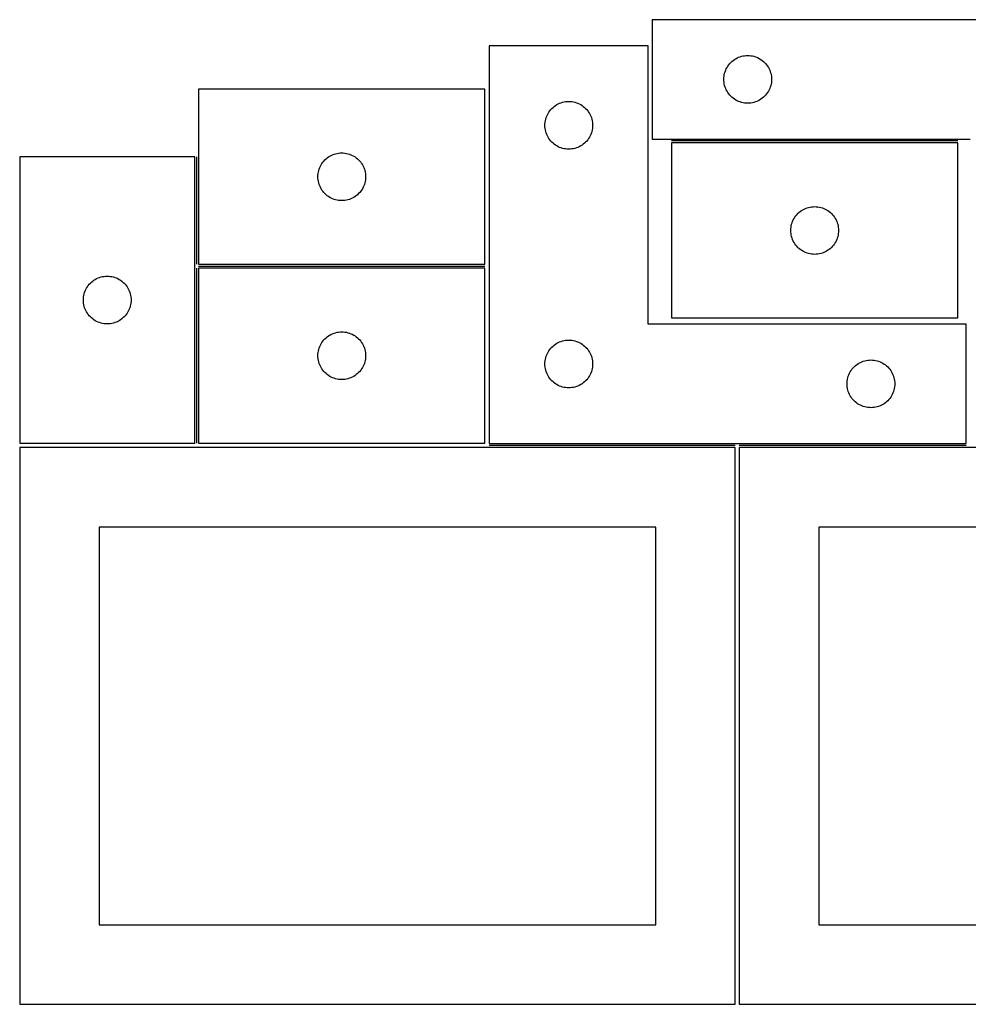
# Model space of a CAD drawing. Header units: millimetres. Extents: x 7 to 1243, y 7 to 2493.
# Tile 9 of 18: x 7 to 364, y 2122 to 2493. Entities that reach past the tile are written whole.
import ezdxf

# ---------------------------------------------------------------- set-up
doc = ezdxf.new("R2010")
doc.units = ezdxf.units.MM
doc.layers.add('COMMON', color=5, linetype='CONTINUOUS', true_color=0x0000ff)
doc.layers.add('CUT', color=7, linetype='CONTINUOUS', true_color=0x000000)

msp = doc.modelspace()

# ---------------------------------------------------------------- linework, layer by layer
at = {"layer": 'COMMON'}
for p, q in [((360.483977, 2447.318883), (252.483977, 2447.318883)), ((73.297697, 2441.338899), (73.297697, 2400.8389)), ((73.297697, 2399.338899), (73.297697, 2333.338899)), ((74.047698, 2400.088899), (182.047698, 2400.088899)), ((276.520965, 2332.4805), (183.699309, 2332.4805)), ((363.699309, 2332.4805), (278.0419, 2332.4805))]:
    msp.add_line(p, q, dxfattribs=at)
at = {"layer": 'CUT'}
for p, q in [((425.216823, 2493.068883), (245.216823, 2493.068883)), ((245.216823, 2493.068883), (245.216823, 2448.068883)), ((243.699309, 2483.2305), (183.699309, 2483.2305)), ((183.699309, 2483.2305), (183.699309, 2333.2305)), ((243.699309, 2378.2305), (243.699309, 2483.2305)), ((274.450265, 2476.502995), (274.852862, 2476.932844)), ((274.852862, 2476.932844), (275.282711, 2477.335441)), ((275.282711, 2477.335441), (275.737971, 2477.709063)), ((275.737971, 2477.709063), (276.216691, 2478.052109)), ((276.216691, 2478.052109), (276.716823, 2478.363111)), ((276.716823, 2478.363111), (277.236225, 2478.640737)), ((277.236225, 2478.640737), (277.772672, 2478.883798)), ((277.772672, 2478.883798), (278.323868, 2479.091254)), ((278.323868, 2479.091254), (278.887452, 2479.262215)), ((278.887452, 2479.262215), (279.46101, 2479.39595)), ((279.46101, 2479.39595), (280.042088, 2479.491886)), ((280.042088, 2479.491886), (280.628195, 2479.549613)), ((280.628195, 2479.549613), (281.216823, 2479.568883)), ((281.216823, 2479.568883), (281.805452, 2479.549613)), ((281.805452, 2479.549613), (282.391559, 2479.491886)), ((282.391559, 2479.491886), (282.972636, 2479.39595)), ((282.972636, 2479.39595), (283.546195, 2479.262215)), ((283.546195, 2479.262215), (284.109779, 2479.091254)), ((284.109779, 2479.091254), (284.660974, 2478.883798)), ((284.660974, 2478.883798), (285.197422, 2478.640737)), ((285.197422, 2478.640737), (285.716823, 2478.363111)), ((285.716823, 2478.363111), (286.216955, 2478.052109)), ((286.216955, 2478.052109), (286.695676, 2477.709063)), ((286.695676, 2477.709063), (287.150936, 2477.335441)), ((287.150936, 2477.335441), (287.580784, 2476.932844)), ((287.580784, 2476.932844), (287.983382, 2476.502995)), ((272.523491, 2472.898254), (272.694452, 2473.461838)), ((272.694452, 2473.461838), (272.901908, 2474.013033)), ((272.901908, 2474.013033), (273.144969, 2474.549481)), ((273.144969, 2474.549481), (273.422595, 2475.068883)), ((273.422595, 2475.068883), (273.733597, 2475.569015)), ((273.733597, 2475.569015), (274.076643, 2476.047735)), ((274.076643, 2476.047735), (274.450265, 2476.502995)), ((287.983382, 2476.502995), (288.357003, 2476.047735)), ((288.357003, 2476.047735), (288.70005, 2475.569015)), ((288.70005, 2475.569015), (289.011052, 2475.068883)), ((289.011052, 2475.068883), (289.288678, 2474.549481)), ((289.288678, 2474.549481), (289.531739, 2474.013033)), ((289.531739, 2474.013033), (289.739195, 2473.461838)), ((289.739195, 2473.461838), (289.910156, 2472.898254)), ((272.216823, 2470.568883), (272.236093, 2471.157511)), ((272.236093, 2469.980254), (272.216823, 2470.568883)), ((272.236093, 2471.157511), (272.29382, 2471.743618)), ((272.29382, 2469.394147), (272.236093, 2469.980254)), ((272.29382, 2471.743618), (272.389756, 2472.324695)), ((272.389756, 2472.324695), (272.523491, 2472.898254)), ((289.910156, 2472.898254), (290.043891, 2472.324695)), ((290.043891, 2472.324695), (290.139827, 2471.743618)), ((290.139827, 2471.743618), (290.197554, 2471.157511)), ((290.197554, 2469.980254), (290.139827, 2469.394147)), ((290.197554, 2471.157511), (290.216823, 2470.568883)), ((290.216823, 2470.568883), (290.197554, 2469.980254)), ((182.047698, 2466.8389), (74.047698, 2466.8389)), ((74.047698, 2466.8389), (74.047698, 2400.8389)), ((182.047698, 2400.8389), (182.047698, 2466.8389)), ((272.389756, 2468.81307), (272.29382, 2469.394147)), ((272.523491, 2468.239511), (272.389756, 2468.81307)), ((272.694452, 2467.675927), (272.523491, 2468.239511)), ((272.901908, 2467.124732), (272.694452, 2467.675927)), ((273.144969, 2466.588284), (272.901908, 2467.124732)), ((273.422595, 2466.068883), (273.144969, 2466.588284)), ((273.733597, 2465.56875), (273.422595, 2466.068883)), ((289.011052, 2466.068883), (288.70005, 2465.56875)), ((289.288678, 2466.588284), (289.011052, 2466.068883)), ((289.531739, 2467.124732), (289.288678, 2466.588284)), ((289.739195, 2467.675927), (289.531739, 2467.124732)), ((289.910156, 2468.239511), (289.739195, 2467.675927)), ((290.043891, 2468.81307), (289.910156, 2468.239511)), ((290.139827, 2469.394147), (290.043891, 2468.81307)), ((211.369938, 2461.923833), (211.943496, 2462.057568)), ((211.943496, 2462.057568), (212.524574, 2462.153504)), ((212.524574, 2462.153504), (213.110681, 2462.211231)), ((213.110681, 2462.211231), (213.699309, 2462.2305)), ((213.699309, 2462.2305), (214.287938, 2462.211231)), ((214.287938, 2462.211231), (214.874045, 2462.153504)), ((214.874045, 2462.153504), (215.455122, 2462.057568)), ((215.455122, 2462.057568), (216.028681, 2461.923833)), ((274.076643, 2465.09003), (273.733597, 2465.56875)), ((274.450265, 2464.63477), (274.076643, 2465.09003)), ((274.852862, 2464.204922), (274.450265, 2464.63477)), ((275.282711, 2463.802324), (274.852862, 2464.204922)), ((275.737971, 2463.428702), (275.282711, 2463.802324)), ((276.216691, 2463.085656), (275.737971, 2463.428702)), ((276.716823, 2462.774654), (276.216691, 2463.085656)), ((277.236225, 2462.497028), (276.716823, 2462.774654)), ((277.772672, 2462.253967), (277.236225, 2462.497028)), ((278.323868, 2462.046511), (277.772672, 2462.253967)), ((278.887452, 2461.87555), (278.323868, 2462.046511)), ((284.109779, 2462.046511), (283.546195, 2461.87555)), ((284.660974, 2462.253967), (284.109779, 2462.046511)), ((285.197422, 2462.497028), (284.660974, 2462.253967)), ((285.716823, 2462.774654), (285.197422, 2462.497028)), ((286.216955, 2463.085656), (285.716823, 2462.774654)), ((286.695676, 2463.428702), (286.216955, 2463.085656)), ((287.150936, 2463.802324), (286.695676, 2463.428702)), ((287.580784, 2464.204922), (287.150936, 2463.802324)), ((287.983382, 2464.63477), (287.580784, 2464.204922)), ((288.357003, 2465.09003), (287.983382, 2464.63477)), ((288.70005, 2465.56875), (288.357003, 2465.09003)), ((206.216083, 2458.230632), (206.559129, 2458.709353)), ((206.559129, 2458.709353), (206.932751, 2459.164613)), ((206.932751, 2459.164613), (207.335348, 2459.594461)), ((207.335348, 2459.594461), (207.765197, 2459.997059)), ((207.765197, 2459.997059), (208.220457, 2460.37068)), ((208.220457, 2460.37068), (208.699177, 2460.713727)), ((208.699177, 2460.713727), (209.199309, 2461.024729)), ((209.199309, 2461.024729), (209.718711, 2461.302355)), ((209.718711, 2461.302355), (210.255158, 2461.545416)), ((210.255158, 2461.545416), (210.806354, 2461.752871)), ((210.806354, 2461.752871), (211.369938, 2461.923833)), ((216.028681, 2461.923833), (216.592265, 2461.752871)), ((216.592265, 2461.752871), (217.14346, 2461.545416)), ((217.14346, 2461.545416), (217.679908, 2461.302355)), ((217.679908, 2461.302355), (218.199309, 2461.024729)), ((218.199309, 2461.024729), (218.699441, 2460.713727)), ((218.699441, 2460.713727), (219.178162, 2460.37068)), ((219.178162, 2460.37068), (219.633422, 2459.997059)), ((219.633422, 2459.997059), (220.06327, 2459.594461)), ((220.06327, 2459.594461), (220.465868, 2459.164613)), ((220.465868, 2459.164613), (220.839489, 2458.709353)), ((220.839489, 2458.709353), (221.182536, 2458.230632)), ((279.46101, 2461.741815), (278.887452, 2461.87555)), ((280.042088, 2461.645879), (279.46101, 2461.741815)), ((280.628195, 2461.588152), (280.042088, 2461.645879)), ((281.216823, 2461.568883), (280.628195, 2461.588152)), ((281.805452, 2461.588152), (281.216823, 2461.568883)), ((282.391559, 2461.645879), (281.805452, 2461.588152)), ((282.972636, 2461.741815), (282.391559, 2461.645879)), ((283.546195, 2461.87555), (282.972636, 2461.741815)), ((204.776306, 2454.405236), (204.872242, 2454.986313)), ((204.872242, 2454.986313), (205.005977, 2455.559872)), ((205.005977, 2455.559872), (205.176938, 2456.123455)), ((205.176938, 2456.123455), (205.384394, 2456.674651)), ((205.384394, 2456.674651), (205.627455, 2457.211098)), ((205.627455, 2457.211098), (205.905081, 2457.7305)), ((205.905081, 2457.7305), (206.216083, 2458.230632)), ((221.182536, 2458.230632), (221.493538, 2457.7305)), ((221.493538, 2457.7305), (221.771164, 2457.211098)), ((221.771164, 2457.211098), (222.014225, 2456.674651)), ((222.014225, 2456.674651), (222.221681, 2456.123455)), ((222.221681, 2456.123455), (222.392642, 2455.559872)), ((222.392642, 2455.559872), (222.526377, 2454.986313)), ((222.526377, 2454.986313), (222.622313, 2454.405236)), ((204.699309, 2453.2305), (204.718579, 2453.819128)), ((204.718579, 2452.641872), (204.699309, 2453.2305)), ((204.718579, 2453.819128), (204.776306, 2454.405236)), ((204.776306, 2452.055765), (204.718579, 2452.641872)), ((204.872242, 2451.474687), (204.776306, 2452.055765)), ((205.005977, 2450.901129), (204.872242, 2451.474687)), ((205.176938, 2450.337545), (205.005977, 2450.901129)), ((222.392642, 2450.901129), (222.221681, 2450.337545)), ((222.526377, 2451.474687), (222.392642, 2450.901129)), ((222.622313, 2452.055765), (222.526377, 2451.474687)), ((222.622313, 2454.405236), (222.68004, 2453.819128)), ((222.68004, 2452.641872), (222.622313, 2452.055765)), ((222.68004, 2453.819128), (222.699309, 2453.2305)), ((222.699309, 2453.2305), (222.68004, 2452.641872)), ((205.384394, 2449.786349), (205.176938, 2450.337545)), ((205.627455, 2449.249902), (205.384394, 2449.786349)), ((205.905081, 2448.7305), (205.627455, 2449.249902)), ((206.216083, 2448.230368), (205.905081, 2448.7305)), ((206.559129, 2447.751647), (206.216083, 2448.230368)), ((206.932751, 2447.296388), (206.559129, 2447.751647)), ((207.335348, 2446.866539), (206.932751, 2447.296388)), ((220.465868, 2447.296388), (220.06327, 2446.866539)), ((220.839489, 2447.751647), (220.465868, 2447.296388)), ((221.182536, 2448.230368), (220.839489, 2447.751647)), ((221.493538, 2448.7305), (221.182536, 2448.230368)), ((221.771164, 2449.249902), (221.493538, 2448.7305)), ((222.014225, 2449.786349), (221.771164, 2449.249902)), ((222.221681, 2450.337545), (222.014225, 2449.786349)), ((245.216823, 2448.068883), (365.216823, 2448.068883)), ((207.765197, 2446.463942), (207.335348, 2446.866539)), ((208.220457, 2446.09032), (207.765197, 2446.463942)), ((208.699177, 2445.747274), (208.220457, 2446.09032)), ((209.199309, 2445.436272), (208.699177, 2445.747274)), ((209.718711, 2445.158646), (209.199309, 2445.436272)), ((210.255158, 2444.915584), (209.718711, 2445.158646)), ((210.806354, 2444.708129), (210.255158, 2444.915584)), ((211.369938, 2444.537168), (210.806354, 2444.708129)), ((211.943496, 2444.403433), (211.369938, 2444.537168)), ((212.524574, 2444.307497), (211.943496, 2444.403433)), ((213.110681, 2444.24977), (212.524574, 2444.307497)), ((213.699309, 2444.2305), (213.110681, 2444.24977)), ((214.287938, 2444.24977), (213.699309, 2444.2305)), ((214.874045, 2444.307497), (214.287938, 2444.24977)), ((215.455122, 2444.403433), (214.874045, 2444.307497)), ((216.028681, 2444.537168), (215.455122, 2444.403433)), ((216.592265, 2444.708129), (216.028681, 2444.537168)), ((217.14346, 2444.915584), (216.592265, 2444.708129)), ((217.679908, 2445.158646), (217.14346, 2444.915584)), ((218.199309, 2445.436272), (217.679908, 2445.158646)), ((218.699441, 2445.747274), (218.199309, 2445.436272)), ((219.178162, 2446.09032), (218.699441, 2445.747274)), ((219.633422, 2446.463942), (219.178162, 2446.09032)), ((220.06327, 2446.866539), (219.633422, 2446.463942)), ((360.483977, 2446.568882), (252.483977, 2446.568882)), ((252.483977, 2446.568882), (252.483977, 2380.568882)), ((360.483977, 2380.568882), (360.483977, 2446.568882)), ((6.547697, 2441.338899), (6.547697, 2333.338899)), ((72.547697, 2441.338899), (6.547697, 2441.338899)), ((72.547697, 2333.338899), (72.547697, 2441.338899)), ((120.907518, 2439.317753), (121.28114, 2439.773012)), ((121.28114, 2439.773012), (121.683737, 2440.202861)), ((121.683737, 2440.202861), (122.113585, 2440.605458)), ((122.113585, 2440.605458), (122.568845, 2440.97908)), ((122.568845, 2440.97908), (123.047566, 2441.322126)), ((123.047566, 2441.322126), (123.547698, 2441.633128)), ((123.547698, 2441.633128), (124.0671, 2441.910754)), ((124.0671, 2441.910754), (124.603547, 2442.153815)), ((124.603547, 2442.153815), (125.154743, 2442.361271)), ((125.154743, 2442.361271), (125.718326, 2442.532232)), ((125.718326, 2442.532232), (126.291885, 2442.665967)), ((126.291885, 2442.665967), (126.872962, 2442.761903)), ((126.872962, 2442.761903), (127.45907, 2442.81963)), ((127.45907, 2442.81963), (128.047698, 2442.8389)), ((128.047698, 2442.8389), (128.636326, 2442.81963)), ((128.636326, 2442.81963), (129.222433, 2442.761903)), ((129.222433, 2442.761903), (129.803511, 2442.665967)), ((129.803511, 2442.665967), (130.377069, 2442.532232)), ((130.377069, 2442.532232), (130.940653, 2442.361271)), ((130.940653, 2442.361271), (131.491849, 2442.153815)), ((131.491849, 2442.153815), (132.028296, 2441.910754)), ((132.028296, 2441.910754), (132.547698, 2441.633128)), ((132.547698, 2441.633128), (133.04783, 2441.322126)), ((133.04783, 2441.322126), (133.526551, 2440.97908)), ((133.526551, 2440.97908), (133.98181, 2440.605458)), ((133.98181, 2440.605458), (134.411659, 2440.202861)), ((134.411659, 2440.202861), (134.814256, 2439.773012)), ((134.814256, 2439.773012), (135.187878, 2439.317753)), ((119.22063, 2435.594713), (119.354365, 2436.168271)), ((119.354365, 2436.168271), (119.525327, 2436.731855)), ((119.525327, 2436.731855), (119.732782, 2437.283051)), ((119.732782, 2437.283051), (119.975843, 2437.819498)), ((119.975843, 2437.819498), (120.253469, 2438.3389)), ((120.253469, 2438.3389), (120.564471, 2438.839032)), ((120.564471, 2438.839032), (120.907518, 2439.317753)), ((135.187878, 2439.317753), (135.530924, 2438.839032)), ((135.530924, 2438.839032), (135.841926, 2438.3389)), ((135.841926, 2438.3389), (136.119552, 2437.819498)), ((136.119552, 2437.819498), (136.362614, 2437.283051)), ((136.362614, 2437.283051), (136.570069, 2436.731855)), ((136.570069, 2436.731855), (136.74103, 2436.168271)), ((136.74103, 2436.168271), (136.874765, 2435.594713)), ((119.047698, 2433.8389), (119.066967, 2434.427528)), ((119.066967, 2433.250271), (119.047698, 2433.8389)), ((119.066967, 2434.427528), (119.124694, 2435.013635)), ((119.124694, 2432.664164), (119.066967, 2433.250271)), ((119.124694, 2435.013635), (119.22063, 2435.594713)), ((119.22063, 2432.083087), (119.124694, 2432.664164)), ((136.874765, 2435.594713), (136.970702, 2435.013635)), ((136.970702, 2432.664164), (136.874765, 2432.083087)), ((136.970702, 2435.013635), (137.028428, 2434.427528)), ((137.028428, 2433.250271), (136.970702, 2432.664164)), ((137.028428, 2434.427528), (137.047698, 2433.8389)), ((137.047698, 2433.8389), (137.028428, 2433.250271)), ((119.354365, 2431.509528), (119.22063, 2432.083087)), ((119.525327, 2430.945944), (119.354365, 2431.509528)), ((119.732782, 2430.394749), (119.525327, 2430.945944)), ((119.975843, 2429.858301), (119.732782, 2430.394749)), ((120.253469, 2429.3389), (119.975843, 2429.858301)), ((120.564471, 2428.838768), (120.253469, 2429.3389)), ((120.907518, 2428.360047), (120.564471, 2428.838768)), ((135.530924, 2428.838768), (135.187878, 2428.360047)), ((135.841926, 2429.3389), (135.530924, 2428.838768)), ((136.119552, 2429.858301), (135.841926, 2429.3389)), ((136.362614, 2430.394749), (136.119552, 2429.858301)), ((136.570069, 2430.945944), (136.362614, 2430.394749)), ((136.74103, 2431.509528), (136.570069, 2430.945944)), ((136.874765, 2432.083087), (136.74103, 2431.509528)), ((121.28114, 2427.904787), (120.907518, 2428.360047)), ((121.683737, 2427.474939), (121.28114, 2427.904787)), ((122.113585, 2427.072341), (121.683737, 2427.474939)), ((122.568845, 2426.69872), (122.113585, 2427.072341)), ((123.047566, 2426.355673), (122.568845, 2426.69872)), ((123.547698, 2426.044671), (123.047566, 2426.355673)), ((124.0671, 2425.767045), (123.547698, 2426.044671)), ((124.603547, 2425.523984), (124.0671, 2425.767045)), ((125.154743, 2425.316528), (124.603547, 2425.523984)), ((125.718326, 2425.145567), (125.154743, 2425.316528)), ((126.291885, 2425.011832), (125.718326, 2425.145567)), ((126.872962, 2424.915896), (126.291885, 2425.011832)), ((127.45907, 2424.858169), (126.872962, 2424.915896)), ((128.047698, 2424.8389), (127.45907, 2424.858169)), ((128.636326, 2424.858169), (128.047698, 2424.8389)), ((129.222433, 2424.915896), (128.636326, 2424.858169)), ((129.803511, 2425.011832), (129.222433, 2424.915896)), ((130.377069, 2425.145567), (129.803511, 2425.011832)), ((130.940653, 2425.316528), (130.377069, 2425.145567)), ((131.491849, 2425.523984), (130.940653, 2425.316528)), ((132.028296, 2425.767045), (131.491849, 2425.523984)), ((132.547698, 2426.044671), (132.028296, 2425.767045)), ((133.04783, 2426.355673), (132.547698, 2426.044671)), ((133.526551, 2426.69872), (133.04783, 2426.355673)), ((133.98181, 2427.072341), (133.526551, 2426.69872)), ((134.411659, 2427.474939), (133.98181, 2427.072341)), ((134.814256, 2427.904787), (134.411659, 2427.474939)), ((135.187878, 2428.360047), (134.814256, 2427.904787)), ((301.483845, 2421.052108), (301.983977, 2421.36311)), ((301.983977, 2421.36311), (302.503379, 2421.640736)), ((302.503379, 2421.640736), (303.039826, 2421.883797)), ((303.039826, 2421.883797), (303.591022, 2422.091253)), ((303.591022, 2422.091253), (304.154606, 2422.262214)), ((304.154606, 2422.262214), (304.728164, 2422.395949)), ((304.728164, 2422.395949), (305.309241, 2422.491885)), ((305.309241, 2422.491885), (305.895349, 2422.549612)), ((305.895349, 2422.549612), (306.483977, 2422.568882)), ((306.483977, 2422.568882), (307.072605, 2422.549612)), ((307.072605, 2422.549612), (307.658713, 2422.491885)), ((307.658713, 2422.491885), (308.23979, 2422.395949)), ((308.23979, 2422.395949), (308.813348, 2422.262214)), ((308.813348, 2422.262214), (309.376932, 2422.091253)), ((309.376932, 2422.091253), (309.928128, 2421.883797)), ((309.928128, 2421.883797), (310.464575, 2421.640736)), ((310.464575, 2421.640736), (310.983977, 2421.36311)), ((310.983977, 2421.36311), (311.484109, 2421.052108)), ((298.169061, 2417.013032), (298.412122, 2417.54948)), ((298.412122, 2417.54948), (298.689748, 2418.068882)), ((298.689748, 2418.068882), (299.000751, 2418.569014)), ((299.000751, 2418.569014), (299.343797, 2419.047734)), ((299.343797, 2419.047734), (299.717419, 2419.502994)), ((299.717419, 2419.502994), (300.120016, 2419.932843)), ((300.120016, 2419.932843), (300.549865, 2420.33544)), ((300.549865, 2420.33544), (301.005124, 2420.709062)), ((301.005124, 2420.709062), (301.483845, 2421.052108)), ((311.484109, 2421.052108), (311.96283, 2420.709062)), ((311.96283, 2420.709062), (312.418089, 2420.33544)), ((312.418089, 2420.33544), (312.847938, 2419.932843)), ((312.847938, 2419.932843), (313.250535, 2419.502994)), ((313.250535, 2419.502994), (313.624157, 2419.047734)), ((313.624157, 2419.047734), (313.967204, 2418.569014)), ((313.967204, 2418.569014), (314.278206, 2418.068882)), ((314.278206, 2418.068882), (314.555832, 2417.54948)), ((314.555832, 2417.54948), (314.798893, 2417.013032)), ((297.483977, 2413.568882), (297.503247, 2414.15751)), ((297.503247, 2414.15751), (297.560973, 2414.743617)), ((297.560973, 2414.743617), (297.65691, 2415.324694)), ((297.65691, 2415.324694), (297.790645, 2415.898253)), ((297.790645, 2415.898253), (297.961606, 2416.461837)), ((297.961606, 2416.461837), (298.169061, 2417.013032)), ((314.798893, 2417.013032), (315.006348, 2416.461837)), ((315.006348, 2416.461837), (315.17731, 2415.898253)), ((315.17731, 2415.898253), (315.311045, 2415.324694)), ((315.311045, 2415.324694), (315.406981, 2414.743617)), ((315.406981, 2414.743617), (315.464707, 2414.15751)), ((315.464707, 2414.15751), (315.483977, 2413.568882)), ((297.503247, 2412.980253), (297.483977, 2413.568882)), ((297.560973, 2412.394146), (297.503247, 2412.980253)), ((297.65691, 2411.813069), (297.560973, 2412.394146)), ((297.790645, 2411.23951), (297.65691, 2411.813069)), ((297.961606, 2410.675926), (297.790645, 2411.23951)), ((298.169061, 2410.124731), (297.961606, 2410.675926)), ((298.412122, 2409.588283), (298.169061, 2410.124731)), ((314.798893, 2410.124731), (314.555832, 2409.588283)), ((315.006348, 2410.675926), (314.798893, 2410.124731)), ((315.17731, 2411.23951), (315.006348, 2410.675926)), ((315.311045, 2411.813069), (315.17731, 2411.23951)), ((315.406981, 2412.394146), (315.311045, 2411.813069)), ((315.464707, 2412.980253), (315.406981, 2412.394146)), ((315.483977, 2413.568882), (315.464707, 2412.980253)), ((298.689748, 2409.068882), (298.412122, 2409.588283)), ((299.000751, 2408.568749), (298.689748, 2409.068882)), ((299.343797, 2408.090029), (299.000751, 2408.568749)), ((299.717419, 2407.634769), (299.343797, 2408.090029)), ((300.120016, 2407.204921), (299.717419, 2407.634769)), ((300.549865, 2406.802323), (300.120016, 2407.204921)), ((301.005124, 2406.428701), (300.549865, 2406.802323)), ((301.483845, 2406.085655), (301.005124, 2406.428701)), ((311.96283, 2406.428701), (311.484109, 2406.085655)), ((312.418089, 2406.802323), (311.96283, 2406.428701)), ((312.847938, 2407.204921), (312.418089, 2406.802323)), ((313.250535, 2407.634769), (312.847938, 2407.204921)), ((313.624157, 2408.090029), (313.250535, 2407.634769)), ((313.967204, 2408.568749), (313.624157, 2408.090029)), ((314.278206, 2409.068882), (313.967204, 2408.568749)), ((314.555832, 2409.588283), (314.278206, 2409.068882)), ((301.983977, 2405.774653), (301.483845, 2406.085655)), ((302.503379, 2405.497027), (301.983977, 2405.774653)), ((303.039826, 2405.253966), (302.503379, 2405.497027)), ((303.591022, 2405.04651), (303.039826, 2405.253966)), ((304.154606, 2404.875549), (303.591022, 2405.04651)), ((304.728164, 2404.741814), (304.154606, 2404.875549)), ((305.309241, 2404.645878), (304.728164, 2404.741814)), ((305.895349, 2404.588151), (305.309241, 2404.645878)), ((306.483977, 2404.568882), (305.895349, 2404.588151)), ((307.072605, 2404.588151), (306.483977, 2404.568882)), ((307.658713, 2404.645878), (307.072605, 2404.588151)), ((308.23979, 2404.741814), (307.658713, 2404.645878)), ((308.813348, 2404.875549), (308.23979, 2404.741814)), ((309.376932, 2405.04651), (308.813348, 2404.875549)), ((309.928128, 2405.253966), (309.376932, 2405.04651)), ((310.464575, 2405.497027), (309.928128, 2405.253966)), ((310.983977, 2405.774653), (310.464575, 2405.497027)), ((311.484109, 2406.085655), (310.983977, 2405.774653)), ((74.047698, 2400.8389), (182.047698, 2400.8389)), ((182.047698, 2399.338899), (74.047698, 2399.338899)), ((74.047698, 2399.338899), (74.047698, 2333.338899)), ((182.047698, 2333.338899), (182.047698, 2399.338899)), ((34.547565, 2394.822125), (35.047697, 2395.133127)), ((35.047697, 2395.133127), (35.567099, 2395.410753)), ((35.567099, 2395.410753), (36.103546, 2395.653814)), ((36.103546, 2395.653814), (36.654742, 2395.86127)), ((36.654742, 2395.86127), (37.218325, 2396.032231)), ((37.218325, 2396.032231), (37.791884, 2396.165966)), ((37.791884, 2396.165966), (38.372961, 2396.261902)), ((38.372961, 2396.261902), (38.959069, 2396.319629)), ((38.959069, 2396.319629), (39.547697, 2396.338899)), ((39.547697, 2396.338899), (40.136325, 2396.319629)), ((40.136325, 2396.319629), (40.722432, 2396.261902)), ((40.722432, 2396.261902), (41.30351, 2396.165966)), ((41.30351, 2396.165966), (41.877068, 2396.032231)), ((41.877068, 2396.032231), (42.440652, 2395.86127)), ((42.440652, 2395.86127), (42.991848, 2395.653814)), ((42.991848, 2395.653814), (43.528295, 2395.410753)), ((43.528295, 2395.410753), (44.047697, 2395.133127)), ((44.047697, 2395.133127), (44.547829, 2394.822125)), ((31.475842, 2391.319497), (31.753468, 2391.838899)), ((31.753468, 2391.838899), (32.06447, 2392.339031)), ((32.06447, 2392.339031), (32.407517, 2392.817752)), ((32.407517, 2392.817752), (32.781139, 2393.273011)), ((32.781139, 2393.273011), (33.183736, 2393.70286)), ((33.183736, 2393.70286), (33.613584, 2394.105457)), ((33.613584, 2394.105457), (34.068844, 2394.479079)), ((34.068844, 2394.479079), (34.547565, 2394.822125)), ((44.547829, 2394.822125), (45.02655, 2394.479079)), ((45.02655, 2394.479079), (45.481809, 2394.105457)), ((45.481809, 2394.105457), (45.911658, 2393.70286)), ((45.911658, 2393.70286), (46.314255, 2393.273011)), ((46.314255, 2393.273011), (46.687877, 2392.817752)), ((46.687877, 2392.817752), (47.030923, 2392.339031)), ((47.030923, 2392.339031), (47.341925, 2391.838899)), ((47.341925, 2391.838899), (47.619551, 2391.319497)), ((30.547697, 2387.338899), (30.566966, 2387.927527)), ((30.566966, 2387.927527), (30.624693, 2388.513634)), ((30.624693, 2388.513634), (30.720629, 2389.094712)), ((30.720629, 2389.094712), (30.854364, 2389.66827)), ((30.854364, 2389.66827), (31.025326, 2390.231854)), ((31.025326, 2390.231854), (31.232781, 2390.78305)), ((31.232781, 2390.78305), (31.475842, 2391.319497)), ((47.619551, 2391.319497), (47.862613, 2390.78305)), ((47.862613, 2390.78305), (48.070068, 2390.231854)), ((48.070068, 2390.231854), (48.241029, 2389.66827)), ((48.241029, 2389.66827), (48.374764, 2389.094712)), ((48.374764, 2389.094712), (48.470701, 2388.513634)), ((48.470701, 2388.513634), (48.528427, 2387.927527)), ((48.528427, 2387.927527), (48.547697, 2387.338899)), ((30.566966, 2386.75027), (30.547697, 2387.338899)), ((30.624693, 2386.164163), (30.566966, 2386.75027)), ((30.720629, 2385.583086), (30.624693, 2386.164163)), ((30.854364, 2385.009527), (30.720629, 2385.583086)), ((31.025326, 2384.445943), (30.854364, 2385.009527)), ((31.232781, 2383.894748), (31.025326, 2384.445943)), ((48.070068, 2384.445943), (47.862613, 2383.894748)), ((48.241029, 2385.009527), (48.070068, 2384.445943)), ((48.374764, 2385.583086), (48.241029, 2385.009527)), ((48.470701, 2386.164163), (48.374764, 2385.583086)), ((48.528427, 2386.75027), (48.470701, 2386.164163)), ((48.547697, 2387.338899), (48.528427, 2386.75027)), ((31.475842, 2383.3583), (31.232781, 2383.894748)), ((31.753468, 2382.838899), (31.475842, 2383.3583)), ((32.06447, 2382.338767), (31.753468, 2382.838899)), ((32.407517, 2381.860046), (32.06447, 2382.338767)), ((32.781139, 2381.404786), (32.407517, 2381.860046)), ((33.183736, 2380.974938), (32.781139, 2381.404786)), ((33.613584, 2380.57234), (33.183736, 2380.974938)), ((34.068844, 2380.198719), (33.613584, 2380.57234)), ((45.481809, 2380.57234), (45.02655, 2380.198719)), ((45.911658, 2380.974938), (45.481809, 2380.57234)), ((46.314255, 2381.404786), (45.911658, 2380.974938)), ((46.687877, 2381.860046), (46.314255, 2381.404786)), ((47.030923, 2382.338767), (46.687877, 2381.860046)), ((47.341925, 2382.838899), (47.030923, 2382.338767)), ((47.619551, 2383.3583), (47.341925, 2382.838899)), ((47.862613, 2383.894748), (47.619551, 2383.3583)), ((252.483977, 2380.568882), (360.483977, 2380.568882)), ((34.547565, 2379.855672), (34.068844, 2380.198719)), ((35.047697, 2379.54467), (34.547565, 2379.855672)), ((35.567099, 2379.267044), (35.047697, 2379.54467)), ((36.103546, 2379.023983), (35.567099, 2379.267044)), ((36.654742, 2378.816527), (36.103546, 2379.023983)), ((37.218325, 2378.645566), (36.654742, 2378.816527)), ((37.791884, 2378.511831), (37.218325, 2378.645566)), ((38.372961, 2378.415895), (37.791884, 2378.511831)), ((38.959069, 2378.358168), (38.372961, 2378.415895)), ((39.547697, 2378.338899), (38.959069, 2378.358168)), ((40.136325, 2378.358168), (39.547697, 2378.338899)), ((40.722432, 2378.415895), (40.136325, 2378.358168)), ((41.30351, 2378.511831), (40.722432, 2378.415895)), ((41.877068, 2378.645566), (41.30351, 2378.511831)), ((42.440652, 2378.816527), (41.877068, 2378.645566)), ((42.991848, 2379.023983), (42.440652, 2378.816527)), ((43.528295, 2379.267044), (42.991848, 2379.023983)), ((44.047697, 2379.54467), (43.528295, 2379.267044)), ((44.547829, 2379.855672), (44.047697, 2379.54467)), ((45.02655, 2380.198719), (44.547829, 2379.855672)), ((363.699309, 2378.2305), (243.699309, 2378.2305)), ((363.699309, 2333.2305), (363.699309, 2378.2305)), ((121.683737, 2372.70286), (122.113585, 2373.105457)), ((122.113585, 2373.105457), (122.568845, 2373.479079)), ((122.568845, 2373.479079), (123.047566, 2373.822125)), ((123.047566, 2373.822125), (123.547698, 2374.133127)), ((123.547698, 2374.133127), (124.0671, 2374.410753)), ((124.0671, 2374.410753), (124.603547, 2374.653814)), ((124.603547, 2374.653814), (125.154743, 2374.86127)), ((125.154743, 2374.86127), (125.718326, 2375.032231)), ((125.718326, 2375.032231), (126.291885, 2375.165966)), ((126.291885, 2375.165966), (126.872962, 2375.261902)), ((126.872962, 2375.261902), (127.45907, 2375.319629)), ((127.45907, 2375.319629), (128.047698, 2375.338899)), ((128.047698, 2375.338899), (128.636326, 2375.319629)), ((128.636326, 2375.319629), (129.222433, 2375.261902)), ((129.222433, 2375.261902), (129.803511, 2375.165966)), ((129.803511, 2375.165966), (130.377069, 2375.032231)), ((130.377069, 2375.032231), (130.940653, 2374.86127)), ((130.940653, 2374.86127), (131.491849, 2374.653814)), ((131.491849, 2374.653814), (132.028296, 2374.410753)), ((132.028296, 2374.410753), (132.547698, 2374.133127)), ((132.547698, 2374.133127), (133.04783, 2373.822125)), ((133.04783, 2373.822125), (133.526551, 2373.479079)), ((133.526551, 2373.479079), (133.98181, 2373.105457)), ((133.98181, 2373.105457), (134.411659, 2372.70286)), ((119.354365, 2368.66827), (119.525327, 2369.231854)), ((119.525327, 2369.231854), (119.732782, 2369.78305)), ((119.732782, 2369.78305), (119.975843, 2370.319497)), ((119.975843, 2370.319497), (120.253469, 2370.838899)), ((120.253469, 2370.838899), (120.564471, 2371.339031)), ((120.564471, 2371.339031), (120.907518, 2371.817752)), ((120.907518, 2371.817752), (121.28114, 2372.273011)), ((121.28114, 2372.273011), (121.683737, 2372.70286)), ((134.411659, 2372.70286), (134.814256, 2372.273011)), ((134.814256, 2372.273011), (135.187878, 2371.817752)), ((135.187878, 2371.817752), (135.530924, 2371.339031)), ((135.530924, 2371.339031), (135.841926, 2370.838899)), ((135.841926, 2370.838899), (136.119552, 2370.319497)), ((136.119552, 2370.319497), (136.362614, 2369.78305)), ((136.362614, 2369.78305), (136.570069, 2369.231854)), ((136.570069, 2369.231854), (136.74103, 2368.66827)), ((206.559129, 2368.709353), (206.932751, 2369.164613)), ((206.932751, 2369.164613), (207.335348, 2369.594461)), ((207.335348, 2369.594461), (207.765197, 2369.997059)), ((207.765197, 2369.997059), (208.220457, 2370.37068)), ((208.220457, 2370.37068), (208.699177, 2370.713727)), ((208.699177, 2370.713727), (209.199309, 2371.024729)), ((209.199309, 2371.024729), (209.718711, 2371.302355)), ((209.718711, 2371.302355), (210.255158, 2371.545416)), ((210.255158, 2371.545416), (210.806354, 2371.752871)), ((210.806354, 2371.752871), (211.369938, 2371.923833)), ((211.369938, 2371.923833), (211.943496, 2372.057568)), ((211.943496, 2372.057568), (212.524574, 2372.153504)), ((212.524574, 2372.153504), (213.110681, 2372.211231)), ((213.110681, 2372.211231), (213.699309, 2372.2305)), ((213.699309, 2372.2305), (214.287938, 2372.211231)), ((214.287938, 2372.211231), (214.874045, 2372.153504)), ((214.874045, 2372.153504), (215.455122, 2372.057568)), ((215.455122, 2372.057568), (216.028681, 2371.923833)), ((216.028681, 2371.923833), (216.592265, 2371.752871)), ((216.592265, 2371.752871), (217.14346, 2371.545416)), ((217.14346, 2371.545416), (217.679908, 2371.302355)), ((217.679908, 2371.302355), (218.199309, 2371.024729)), ((218.199309, 2371.024729), (218.699441, 2370.713727)), ((218.699441, 2370.713727), (219.178162, 2370.37068)), ((219.178162, 2370.37068), (219.633422, 2369.997059)), ((219.633422, 2369.997059), (220.06327, 2369.594461)), ((220.06327, 2369.594461), (220.465868, 2369.164613)), ((220.465868, 2369.164613), (220.839489, 2368.709353)), ((119.047698, 2366.338899), (119.066967, 2366.927527)), ((119.066967, 2365.75027), (119.047698, 2366.338899)), ((119.066967, 2366.927527), (119.124694, 2367.513634)), ((119.124694, 2365.164163), (119.066967, 2365.75027)), ((119.124694, 2367.513634), (119.22063, 2368.094712)), ((119.22063, 2368.094712), (119.354365, 2368.66827)), ((136.74103, 2368.66827), (136.874765, 2368.094712)), ((136.874765, 2368.094712), (136.970702, 2367.513634)), ((136.970702, 2367.513634), (137.028428, 2366.927527)), ((137.028428, 2365.75027), (136.970702, 2365.164163)), ((137.028428, 2366.927527), (137.047698, 2366.338899)), ((137.047698, 2366.338899), (137.028428, 2365.75027)), ((204.872242, 2364.986313), (205.005977, 2365.559872)), ((205.005977, 2365.559872), (205.176938, 2366.123455)), ((205.176938, 2366.123455), (205.384394, 2366.674651)), ((205.384394, 2366.674651), (205.627455, 2367.211098)), ((205.627455, 2367.211098), (205.905081, 2367.7305)), ((205.905081, 2367.7305), (206.216083, 2368.230632)), ((206.216083, 2368.230632), (206.559129, 2368.709353)), ((220.839489, 2368.709353), (221.182536, 2368.230632)), ((221.182536, 2368.230632), (221.493538, 2367.7305)), ((221.493538, 2367.7305), (221.771164, 2367.211098)), ((221.771164, 2367.211098), (222.014225, 2366.674651)), ((222.014225, 2366.674651), (222.221681, 2366.123455)), ((222.221681, 2366.123455), (222.392642, 2365.559872)), ((222.392642, 2365.559872), (222.526377, 2364.986313)), ((119.22063, 2364.583086), (119.124694, 2365.164163)), ((119.354365, 2364.009527), (119.22063, 2364.583086)), ((119.525327, 2363.445943), (119.354365, 2364.009527)), ((119.732782, 2362.894748), (119.525327, 2363.445943)), ((119.975843, 2362.3583), (119.732782, 2362.894748)), ((120.253469, 2361.838899), (119.975843, 2362.3583)), ((120.564471, 2361.338767), (120.253469, 2361.838899)), ((135.841926, 2361.838899), (135.530924, 2361.338767)), ((136.119552, 2362.3583), (135.841926, 2361.838899)), ((136.362614, 2362.894748), (136.119552, 2362.3583)), ((136.570069, 2363.445943), (136.362614, 2362.894748)), ((136.74103, 2364.009527), (136.570069, 2363.445943)), ((136.874765, 2364.583086), (136.74103, 2364.009527)), ((136.970702, 2365.164163), (136.874765, 2364.583086)), ((204.699309, 2363.2305), (204.718579, 2363.819128)), ((204.718579, 2362.641872), (204.699309, 2363.2305)), ((204.718579, 2363.819128), (204.776306, 2364.405236)), ((204.776306, 2362.055765), (204.718579, 2362.641872)), ((204.776306, 2364.405236), (204.872242, 2364.986313)), ((204.872242, 2361.474687), (204.776306, 2362.055765)), ((222.526377, 2364.986313), (222.622313, 2364.405236)), ((222.622313, 2362.055765), (222.526377, 2361.474687)), ((222.622313, 2364.405236), (222.68004, 2363.819128)), ((222.68004, 2362.641872), (222.622313, 2362.055765)), ((222.68004, 2363.819128), (222.699309, 2363.2305)), ((222.699309, 2363.2305), (222.68004, 2362.641872)), ((320.932751, 2361.664613), (321.335348, 2362.094461)), ((321.335348, 2362.094461), (321.765197, 2362.497059)), ((321.765197, 2362.497059), (322.220457, 2362.87068)), ((322.220457, 2362.87068), (322.699177, 2363.213727)), ((322.699177, 2363.213727), (323.199309, 2363.524729)), ((323.199309, 2363.524729), (323.718711, 2363.802355)), ((323.718711, 2363.802355), (324.255158, 2364.045416)), ((324.255158, 2364.045416), (324.806354, 2364.252871)), ((324.806354, 2364.252871), (325.369938, 2364.423833)), ((325.369938, 2364.423833), (325.943496, 2364.557568)), ((325.943496, 2364.557568), (326.524574, 2364.653504)), ((326.524574, 2364.653504), (327.110681, 2364.711231)), ((327.110681, 2364.711231), (327.699309, 2364.7305)), ((327.699309, 2364.7305), (328.287938, 2364.711231)), ((328.287938, 2364.711231), (328.874045, 2364.653504)), ((328.874045, 2364.653504), (329.455122, 2364.557568)), ((329.455122, 2364.557568), (330.028681, 2364.423833)), ((330.028681, 2364.423833), (330.592265, 2364.252871)), ((330.592265, 2364.252871), (331.14346, 2364.045416)), ((331.14346, 2364.045416), (331.679908, 2363.802355)), ((331.679908, 2363.802355), (332.199309, 2363.524729)), ((332.199309, 2363.524729), (332.699441, 2363.213727)), ((332.699441, 2363.213727), (333.178162, 2362.87068)), ((333.178162, 2362.87068), (333.633422, 2362.497059)), ((333.633422, 2362.497059), (334.06327, 2362.094461)), ((334.06327, 2362.094461), (334.465868, 2361.664613)), ((120.907518, 2360.860046), (120.564471, 2361.338767)), ((121.28114, 2360.404786), (120.907518, 2360.860046)), ((121.683737, 2359.974938), (121.28114, 2360.404786)), ((122.113585, 2359.57234), (121.683737, 2359.974938)), ((122.568845, 2359.198719), (122.113585, 2359.57234)), ((123.047566, 2358.855672), (122.568845, 2359.198719)), ((123.547698, 2358.54467), (123.047566, 2358.855672)), ((124.0671, 2358.267044), (123.547698, 2358.54467)), ((124.603547, 2358.023983), (124.0671, 2358.267044)), ((125.154743, 2357.816527), (124.603547, 2358.023983)), ((131.491849, 2358.023983), (130.940653, 2357.816527)), ((132.028296, 2358.267044), (131.491849, 2358.023983)), ((132.547698, 2358.54467), (132.028296, 2358.267044)), ((133.04783, 2358.855672), (132.547698, 2358.54467)), ((133.526551, 2359.198719), (133.04783, 2358.855672)), ((133.98181, 2359.57234), (133.526551, 2359.198719)), ((134.411659, 2359.974938), (133.98181, 2359.57234)), ((134.814256, 2360.404786), (134.411659, 2359.974938)), ((135.187878, 2360.860046), (134.814256, 2360.404786)), ((135.530924, 2361.338767), (135.187878, 2360.860046)), ((205.005977, 2360.901129), (204.872242, 2361.474687)), ((205.176938, 2360.337545), (205.005977, 2360.901129)), ((205.384394, 2359.786349), (205.176938, 2360.337545)), ((205.627455, 2359.249902), (205.384394, 2359.786349)), ((205.905081, 2358.7305), (205.627455, 2359.249902)), ((206.216083, 2358.230368), (205.905081, 2358.7305)), ((206.559129, 2357.751647), (206.216083, 2358.230368)), ((221.182536, 2358.230368), (220.839489, 2357.751647)), ((221.493538, 2358.7305), (221.182536, 2358.230368)), ((221.771164, 2359.249902), (221.493538, 2358.7305)), ((222.014225, 2359.786349), (221.771164, 2359.249902)), ((222.221681, 2360.337545), (222.014225, 2359.786349)), ((222.392642, 2360.901129), (222.221681, 2360.337545)), ((222.526377, 2361.474687), (222.392642, 2360.901129)), ((318.872242, 2357.486313), (319.005977, 2358.059872)), ((319.005977, 2358.059872), (319.176938, 2358.623455)), ((319.176938, 2358.623455), (319.384394, 2359.174651)), ((319.384394, 2359.174651), (319.627455, 2359.711098)), ((319.627455, 2359.711098), (319.905081, 2360.2305)), ((319.905081, 2360.2305), (320.216083, 2360.730632)), ((320.216083, 2360.730632), (320.559129, 2361.209353)), ((320.559129, 2361.209353), (320.932751, 2361.664613)), ((334.465868, 2361.664613), (334.839489, 2361.209353)), ((334.839489, 2361.209353), (335.182536, 2360.730632)), ((335.182536, 2360.730632), (335.493538, 2360.2305)), ((335.493538, 2360.2305), (335.771164, 2359.711098)), ((335.771164, 2359.711098), (336.014225, 2359.174651)), ((336.014225, 2359.174651), (336.221681, 2358.623455)), ((336.221681, 2358.623455), (336.392642, 2358.059872)), ((336.392642, 2358.059872), (336.526377, 2357.486313)), ((125.718326, 2357.645566), (125.154743, 2357.816527)), ((126.291885, 2357.511831), (125.718326, 2357.645566)), ((126.872962, 2357.415895), (126.291885, 2357.511831)), ((127.45907, 2357.358168), (126.872962, 2357.415895)), ((128.047698, 2357.338899), (127.45907, 2357.358168)), ((128.636326, 2357.358168), (128.047698, 2357.338899)), ((129.222433, 2357.415895), (128.636326, 2357.358168)), ((129.803511, 2357.511831), (129.222433, 2357.415895)), ((130.377069, 2357.645566), (129.803511, 2357.511831)), ((130.940653, 2357.816527), (130.377069, 2357.645566)), ((206.932751, 2357.296388), (206.559129, 2357.751647)), ((207.335348, 2356.866539), (206.932751, 2357.296388)), ((207.765197, 2356.463942), (207.335348, 2356.866539)), ((208.220457, 2356.09032), (207.765197, 2356.463942)), ((208.699177, 2355.747274), (208.220457, 2356.09032)), ((209.199309, 2355.436272), (208.699177, 2355.747274)), ((209.718711, 2355.158646), (209.199309, 2355.436272)), ((210.255158, 2354.915584), (209.718711, 2355.158646)), ((210.806354, 2354.708129), (210.255158, 2354.915584)), ((211.369938, 2354.537168), (210.806354, 2354.708129)), ((211.943496, 2354.403433), (211.369938, 2354.537168)), ((212.524574, 2354.307497), (211.943496, 2354.403433)), ((213.110681, 2354.24977), (212.524574, 2354.307497)), ((214.874045, 2354.307497), (214.287938, 2354.24977)), ((215.455122, 2354.403433), (214.874045, 2354.307497)), ((216.028681, 2354.537168), (215.455122, 2354.403433)), ((216.592265, 2354.708129), (216.028681, 2354.537168)), ((217.14346, 2354.915584), (216.592265, 2354.708129)), ((217.679908, 2355.158646), (217.14346, 2354.915584)), ((218.199309, 2355.436272), (217.679908, 2355.158646)), ((218.699441, 2355.747274), (218.199309, 2355.436272)), ((219.178162, 2356.09032), (218.699441, 2355.747274)), ((219.633422, 2356.463942), (219.178162, 2356.09032)), ((220.06327, 2356.866539), (219.633422, 2356.463942)), ((220.465868, 2357.296388), (220.06327, 2356.866539)), ((220.839489, 2357.751647), (220.465868, 2357.296388)), ((318.699309, 2355.7305), (318.718579, 2356.319128)), ((318.718579, 2355.141872), (318.699309, 2355.7305)), ((318.718579, 2356.319128), (318.776306, 2356.905236)), ((318.776306, 2354.555765), (318.718579, 2355.141872)), ((318.776306, 2356.905236), (318.872242, 2357.486313)), ((318.872242, 2353.974687), (318.776306, 2354.555765)), ((336.526377, 2357.486313), (336.622313, 2356.905236)), ((336.622313, 2354.555765), (336.526377, 2353.974687)), ((336.622313, 2356.905236), (336.68004, 2356.319128)), ((336.68004, 2355.141872), (336.622313, 2354.555765)), ((336.68004, 2356.319128), (336.699309, 2355.7305)), ((336.699309, 2355.7305), (336.68004, 2355.141872)), ((213.699309, 2354.2305), (213.110681, 2354.24977)), ((214.287938, 2354.24977), (213.699309, 2354.2305)), ((319.005977, 2353.401129), (318.872242, 2353.974687)), ((319.176938, 2352.837545), (319.005977, 2353.401129)), ((319.384394, 2352.286349), (319.176938, 2352.837545)), ((319.627455, 2351.749902), (319.384394, 2352.286349)), ((319.905081, 2351.2305), (319.627455, 2351.749902)), ((320.216083, 2350.730368), (319.905081, 2351.2305)), ((320.559129, 2350.251647), (320.216083, 2350.730368)), ((335.182536, 2350.730368), (334.839489, 2350.251647)), ((335.493538, 2351.2305), (335.182536, 2350.730368)), ((335.771164, 2351.749902), (335.493538, 2351.2305)), ((336.014225, 2352.286349), (335.771164, 2351.749902)), ((336.221681, 2352.837545), (336.014225, 2352.286349)), ((336.392642, 2353.401129), (336.221681, 2352.837545)), ((336.526377, 2353.974687), (336.392642, 2353.401129)), ((320.932751, 2349.796388), (320.559129, 2350.251647)), ((321.335348, 2349.366539), (320.932751, 2349.796388)), ((321.765197, 2348.963942), (321.335348, 2349.366539)), ((322.220457, 2348.59032), (321.765197, 2348.963942)), ((322.699177, 2348.247274), (322.220457, 2348.59032)), ((323.199309, 2347.936272), (322.699177, 2348.247274)), ((323.718711, 2347.658646), (323.199309, 2347.936272)), ((324.255158, 2347.415584), (323.718711, 2347.658646)), ((324.806354, 2347.208129), (324.255158, 2347.415584)), ((325.369938, 2347.037168), (324.806354, 2347.208129)), ((325.943496, 2346.903433), (325.369938, 2347.037168)), ((326.524574, 2346.807497), (325.943496, 2346.903433)), ((329.455122, 2346.903433), (328.874045, 2346.807497)), ((330.028681, 2347.037168), (329.455122, 2346.903433)), ((330.592265, 2347.208129), (330.028681, 2347.037168)), ((331.14346, 2347.415584), (330.592265, 2347.208129)), ((331.679908, 2347.658646), (331.14346, 2347.415584)), ((332.199309, 2347.936272), (331.679908, 2347.658646)), ((332.699441, 2348.247274), (332.199309, 2347.936272)), ((333.178162, 2348.59032), (332.699441, 2348.247274)), ((333.633422, 2348.963942), (333.178162, 2348.59032)), ((334.06327, 2349.366539), (333.633422, 2348.963942)), ((334.465868, 2349.796388), (334.06327, 2349.366539)), ((334.839489, 2350.251647), (334.465868, 2349.796388)), ((327.110681, 2346.74977), (326.524574, 2346.807497)), ((327.699309, 2346.7305), (327.110681, 2346.74977)), ((328.287938, 2346.74977), (327.699309, 2346.7305)), ((328.874045, 2346.807497), (328.287938, 2346.74977)), ((6.547697, 2333.338899), (72.547697, 2333.338899)), ((74.047698, 2333.338899), (182.047698, 2333.338899)), ((183.699309, 2333.2305), (363.699309, 2333.2305)), ((276.520965, 2331.730499), (6.520965, 2331.730499)), ((6.520965, 2331.730499), (6.520965, 2121.730499)), ((276.520965, 2121.730499), (276.520965, 2331.730499)), ((548.0419, 2331.730499), (278.0419, 2331.730499)), ((278.0419, 2331.730499), (278.0419, 2121.730499)), ((246.520965, 2301.730499), (36.520965, 2301.730499)), ((36.520965, 2301.730499), (36.520965, 2151.730499)), ((246.520965, 2151.730499), (246.520965, 2301.730499)), ((518.0419, 2301.730499), (308.0419, 2301.730499)), ((308.0419, 2301.730499), (308.0419, 2151.730499)), ((36.520965, 2151.730499), (246.520965, 2151.730499)), ((308.0419, 2151.730499), (518.0419, 2151.730499)), ((6.520965, 2121.730499), (276.520965, 2121.730499)), ((278.0419, 2121.730499), (548.0419, 2121.730499))]:
    msp.add_line(p, q, dxfattribs=at)

doc.saveas('drawing.dxf')
